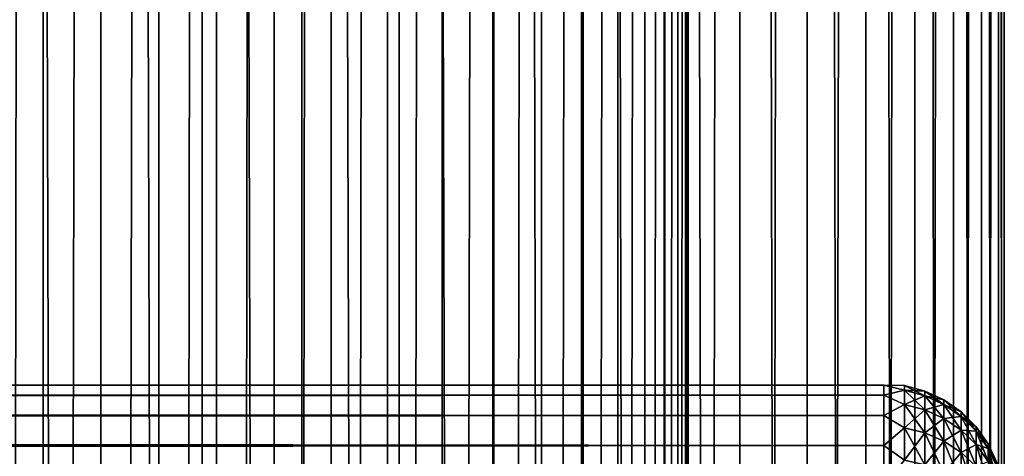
# Model space of a CAD drawing. Extents: x -265 to 265, y 0 to 607.
# Tile 167 of 256: x 248.65 to 265, y 311.3 to 318.54. Entities that reach past the tile are written whole.
import ezdxf

# ---------------------------------------------------------------- set-up
doc = ezdxf.new("R2010")
doc.units = 0
doc.header["$LTSCALE"] = 26.699852
for name, color, linetype in [('19', 7, 'CONTINUOUS'), ('23', 7, 'CONTINUOUS'), ('79', 7, 'CONTINUOUS'), ('80', 7, 'CONTINUOUS')]:
    doc.layers.add(name, color=color, linetype=linetype)

msp = doc.modelspace()

# ---------------------------------------------------------------- linework, layer by layer
at = {"layer": '19', "color": 7, "linetype": 'CONTINUOUS'}
for points in [[(-263, 312.479, 28.227), (-263, 312.31, 29.671), (263, 312.479, 28.227), (-263, 312.479, 28.227)], [(263, 312.479, 28.227), (-263, 312.31, 29.671), (263, 312.31, 29.671), (263, 312.479, 28.227)], [(-263, 312.479, 26.773), (-263, 312.479, 28.227), (263, 312.479, 26.773), (-263, 312.479, 26.773)], [(263, 312.479, 26.773), (-263, 312.479, 28.227), (263, 312.479, 28.227), (263, 312.479, 26.773)], [(-263, 312.31, 25.329), (-263, 312.479, 26.773), (263, 312.31, 25.329), (-263, 312.31, 25.329)], [(263, 312.31, 25.329), (-263, 312.479, 26.773), (263, 312.479, 26.773), (263, 312.31, 25.329)], [(-263, 312.31, 29.671), (-263, 311.975, 31.085), (263, 312.31, 29.671), (-263, 312.31, 29.671)], [(263, 312.31, 29.671), (-263, 311.975, 31.085), (263, 311.975, 31.085), (263, 312.31, 29.671)], [(-263, 311.975, 23.915), (-263, 312.31, 25.329), (263, 311.975, 23.915), (-263, 311.975, 23.915)], [(263, 311.975, 23.915), (-263, 312.31, 25.329), (263, 312.31, 25.329), (263, 311.975, 23.915)], [(-263, 311.975, 31.085), (-263, 311.478, 32.451), (263, 311.975, 31.085), (-263, 311.975, 31.085)], [(263, 311.975, 31.085), (-263, 311.478, 32.451), (263, 311.478, 32.451), (263, 311.975, 31.085)], [(-263, 311.478, 22.549), (-263, 311.975, 23.915), (263, 311.478, 22.549), (-263, 311.478, 22.549)], [(263, 311.478, 22.549), (-263, 311.975, 23.915), (263, 311.975, 23.915), (263, 311.478, 22.549)], [(-263, 311.478, 32.451), (-263, 310.825, 33.75), (263, 311.478, 32.451), (-263, 311.478, 32.451)], [(263, 311.478, 32.451), (-263, 310.825, 33.75), (263, 310.825, 33.75), (263, 311.478, 32.451)], [(-263, 310.825, 21.25), (-263, 311.478, 22.549), (263, 310.825, 21.25), (-263, 310.825, 21.25)], [(263, 310.825, 21.25), (-263, 311.478, 22.549), (263, 311.478, 22.549), (263, 310.825, 21.25)]]:
    msp.add_3dface(points, dxfattribs=at)
at = {"layer": '23', "color": 7, "linetype": 'CONTINUOUS'}
for points in [[(263, 312.31, 25.329), (263, 312.479, 26.773), (263.345, 312.392, 26.104), (263, 312.31, 25.329)], [(263, 312.479, 26.773), (263, 312.479, 28.227), (263.345, 312.47, 27.5), (263, 312.479, 26.773)], [(263, 312.479, 26.773), (263.345, 312.47, 27.5), (263.345, 312.392, 26.104), (263, 312.479, 26.773)], [(263, 312.479, 28.227), (263, 312.31, 29.671), (263.345, 312.392, 28.896), (263, 312.479, 28.227)], [(263, 312.479, 28.227), (263.345, 312.392, 28.896), (263.345, 312.47, 27.5), (263, 312.479, 28.227)], [(263.682, 312.38, 27.5), (263.682, 312.302, 26.114), (263.345, 312.47, 27.5), (263.682, 312.38, 27.5)], [(263.345, 312.392, 28.896), (263.682, 312.38, 27.5), (263.345, 312.47, 27.5), (263.345, 312.392, 28.896)], [(263.345, 312.47, 27.5), (263.682, 312.302, 26.114), (263.345, 312.392, 26.104), (263.345, 312.47, 27.5)], [(263, 312.31, 25.329), (263.345, 312.392, 26.104), (263.345, 312.157, 24.725), (263, 312.31, 25.329)], [(263, 312.31, 29.671), (263.345, 312.157, 30.275), (263.345, 312.392, 28.896), (263, 312.31, 29.671)], [(263, 311.975, 23.915), (263, 312.31, 25.329), (263.345, 312.157, 24.725), (263, 311.975, 23.915)], [(263, 312.31, 29.671), (263, 311.975, 31.085), (263.345, 312.157, 30.275), (263, 312.31, 29.671)], [(263.682, 312.302, 28.886), (263.682, 312.38, 27.5), (263.345, 312.392, 28.896), (263.682, 312.302, 28.886)], [(263.345, 312.157, 30.275), (263.682, 312.302, 28.886), (263.345, 312.392, 28.896), (263.345, 312.157, 30.275)], [(263.682, 312.302, 26.114), (263.682, 312.07, 24.745), (263.345, 312.392, 26.104), (263.682, 312.302, 26.114)], [(263.345, 312.392, 26.104), (263.682, 312.07, 24.745), (263.345, 312.157, 24.725), (263.345, 312.392, 26.104)], [(263.682, 312.07, 30.255), (263.682, 312.302, 28.886), (263.345, 312.157, 30.275), (263.682, 312.07, 30.255)], [(263.998, 312.233, 27.5), (263.998, 312.156, 26.13), (263.682, 312.38, 27.5), (263.998, 312.233, 27.5)], [(263.682, 312.302, 28.886), (263.998, 312.233, 27.5), (263.682, 312.38, 27.5), (263.682, 312.302, 28.886)], [(263.682, 312.38, 27.5), (263.998, 312.156, 26.13), (263.682, 312.302, 26.114), (263.682, 312.38, 27.5)], [(263.998, 312.156, 28.87), (263.998, 312.233, 27.5), (263.682, 312.302, 28.886), (263.998, 312.156, 28.87)], [(263.682, 312.07, 30.255), (263.998, 312.156, 28.87), (263.682, 312.302, 28.886), (263.682, 312.07, 30.255)], [(263.998, 312.156, 26.13), (263.998, 311.926, 24.778), (263.682, 312.302, 26.114), (263.998, 312.156, 26.13)], [(263.682, 312.302, 26.114), (263.998, 311.926, 24.778), (263.682, 312.07, 24.745), (263.682, 312.302, 26.114)], [(263, 311.975, 23.915), (263.345, 312.157, 24.725), (263.345, 311.77, 23.381), (263, 311.975, 23.915)], [(263, 311.975, 31.085), (263.345, 311.77, 31.619), (263.345, 312.157, 30.275), (263, 311.975, 31.085)], [(263.345, 311.77, 31.619), (263.682, 312.07, 30.255), (263.345, 312.157, 30.275), (263.345, 311.77, 31.619)], [(263.682, 312.07, 24.745), (263.682, 311.685, 23.411), (263.345, 312.157, 24.725), (263.682, 312.07, 24.745)], [(263.345, 312.157, 24.725), (263.682, 311.685, 23.411), (263.345, 311.77, 23.381), (263.345, 312.157, 24.725)], [(263.998, 311.926, 30.222), (263.998, 312.156, 28.87), (263.682, 312.07, 30.255), (263.998, 311.926, 30.222)], [(264.285, 312.033, 27.5), (264.285, 311.957, 26.153), (263.998, 312.233, 27.5), (264.285, 312.033, 27.5)], [(263.998, 312.156, 28.87), (264.285, 312.033, 27.5), (263.998, 312.233, 27.5), (263.998, 312.156, 28.87)], [(263.998, 312.233, 27.5), (264.285, 311.957, 26.153), (263.998, 312.156, 26.13), (263.998, 312.233, 27.5)], [(264.285, 311.957, 28.847), (264.285, 312.033, 27.5), (263.998, 312.156, 28.87), (264.285, 311.957, 28.847)], [(263.998, 311.926, 30.222), (264.285, 311.957, 28.847), (263.998, 312.156, 28.87), (263.998, 311.926, 30.222)], [(264.285, 311.957, 26.153), (264.285, 311.731, 24.822), (263.998, 312.156, 26.13), (264.285, 311.957, 26.153)], [(263.998, 312.156, 26.13), (264.285, 311.731, 24.822), (263.998, 311.926, 24.778), (263.998, 312.156, 26.13)], [(263, 311.478, 22.549), (263, 311.975, 23.915), (263.345, 311.77, 23.381), (263, 311.478, 22.549)], [(263, 311.975, 31.085), (263, 311.478, 32.451), (263.345, 311.77, 31.619), (263, 311.975, 31.085)], [(263.682, 311.685, 31.589), (263.682, 312.07, 30.255), (263.345, 311.77, 31.619), (263.682, 311.685, 31.589)], [(263.682, 311.685, 31.589), (263.998, 311.926, 30.222), (263.682, 312.07, 30.255), (263.682, 311.685, 31.589)], [(263.998, 311.926, 24.778), (263.998, 311.546, 23.46), (263.682, 312.07, 24.745), (263.998, 311.926, 24.778)], [(263.682, 312.07, 24.745), (263.998, 311.546, 23.46), (263.682, 311.685, 23.411), (263.682, 312.07, 24.745)], [(263.998, 311.546, 31.54), (263.998, 311.926, 30.222), (263.682, 311.685, 31.589), (263.998, 311.546, 31.54)], [(264.285, 311.731, 30.178), (264.285, 311.957, 28.847), (263.998, 311.926, 30.222), (264.285, 311.731, 30.178)], [(263.998, 311.546, 31.54), (264.285, 311.731, 30.178), (263.998, 311.926, 30.222), (263.998, 311.546, 31.54)], [(264.285, 311.731, 24.822), (264.285, 311.358, 23.526), (263.998, 311.926, 24.778), (264.285, 311.731, 24.822)], [(263.998, 311.926, 24.778), (264.285, 311.358, 23.526), (263.998, 311.546, 23.46), (263.998, 311.926, 24.778)], [(264.531, 311.786, 27.5), (264.531, 311.712, 26.18), (264.285, 312.033, 27.5), (264.531, 311.786, 27.5)], [(264.285, 311.957, 28.847), (264.531, 311.786, 27.5), (264.285, 312.033, 27.5), (264.285, 311.957, 28.847)], [(264.285, 312.033, 27.5), (264.531, 311.712, 26.18), (264.285, 311.957, 26.153), (264.285, 312.033, 27.5)], [(264.531, 311.712, 28.82), (264.531, 311.786, 27.5), (264.285, 311.957, 28.847), (264.531, 311.712, 28.82)], [(264.285, 311.731, 30.178), (264.531, 311.712, 28.82), (264.285, 311.957, 28.847), (264.285, 311.731, 30.178)], [(264.531, 311.712, 26.18), (264.531, 311.491, 24.877), (264.285, 311.957, 26.153), (264.531, 311.712, 26.18)], [(264.285, 311.957, 26.153), (264.531, 311.491, 24.877), (264.285, 311.731, 24.822), (264.285, 311.957, 26.153)], [(263, 311.478, 22.549), (263.345, 311.77, 23.381), (263.345, 311.235, 22.089), (263, 311.478, 22.549)], [(263, 311.478, 32.451), (263.345, 311.235, 32.911), (263.345, 311.77, 31.619), (263, 311.478, 32.451)], [(263.345, 311.235, 32.911), (263.682, 311.685, 31.589), (263.345, 311.77, 31.619), (263.345, 311.235, 32.911)], [(263.682, 311.685, 23.411), (263.682, 311.154, 22.128), (263.345, 311.77, 23.381), (263.682, 311.685, 23.411)], [(263.345, 311.77, 23.381), (263.682, 311.154, 22.128), (263.345, 311.235, 22.089), (263.345, 311.77, 23.381)], [(264.732, 311.501, 27.5), (264.732, 311.428, 26.212), (264.531, 311.786, 27.5), (264.732, 311.501, 27.5)], [(264.531, 311.712, 28.82), (264.732, 311.501, 27.5), (264.531, 311.786, 27.5), (264.531, 311.712, 28.82)], [(264.531, 311.786, 27.5), (264.732, 311.428, 26.212), (264.531, 311.712, 26.18), (264.531, 311.786, 27.5)], [(263.682, 311.154, 32.872), (263.682, 311.685, 31.589), (263.345, 311.235, 32.911), (263.682, 311.154, 32.872)], [(263.682, 311.154, 32.872), (263.998, 311.546, 31.54), (263.682, 311.685, 31.589), (263.682, 311.154, 32.872)], [(263.998, 311.546, 23.46), (263.998, 311.021, 22.192), (263.682, 311.685, 23.411), (263.998, 311.546, 23.46)], [(263.682, 311.685, 23.411), (263.998, 311.021, 22.192), (263.682, 311.154, 22.128), (263.682, 311.685, 23.411)], [(264.285, 311.358, 31.474), (264.285, 311.731, 30.178), (263.998, 311.546, 31.54), (264.285, 311.358, 31.474)], [(264.531, 311.491, 30.123), (264.531, 311.712, 28.82), (264.285, 311.731, 30.178), (264.531, 311.491, 30.123)], [(264.285, 311.358, 31.474), (264.531, 311.491, 30.123), (264.285, 311.731, 30.178), (264.285, 311.358, 31.474)], [(264.531, 311.491, 24.877), (264.531, 311.125, 23.607), (264.285, 311.731, 24.822), (264.531, 311.491, 24.877)], [(264.285, 311.731, 24.822), (264.531, 311.125, 23.607), (264.285, 311.358, 23.526), (264.285, 311.731, 24.822)], [(264.732, 311.428, 28.788), (264.732, 311.501, 27.5), (264.531, 311.712, 28.82), (264.732, 311.428, 28.788)], [(264.531, 311.491, 30.123), (264.732, 311.428, 28.788), (264.531, 311.712, 28.82), (264.531, 311.491, 30.123)], [(264.732, 311.428, 26.212), (264.732, 311.212, 24.941), (264.531, 311.712, 26.18), (264.732, 311.428, 26.212)], [(264.531, 311.712, 26.18), (264.732, 311.212, 24.941), (264.531, 311.491, 24.877), (264.531, 311.712, 26.18)], [(263, 310.825, 21.25), (263, 311.478, 22.549), (263.345, 311.235, 22.089), (263, 310.825, 21.25)], [(263, 311.478, 32.451), (263, 310.825, 33.75), (263.345, 311.235, 32.911), (263, 311.478, 32.451)], [(263.998, 311.021, 32.808), (263.998, 311.546, 31.54), (263.682, 311.154, 32.872), (263.998, 311.021, 32.808)], [(263.998, 311.021, 32.808), (264.285, 311.358, 31.474), (263.998, 311.546, 31.54), (263.998, 311.021, 32.808)], [(264.285, 311.358, 23.526), (264.285, 310.841, 22.279), (263.998, 311.546, 23.46), (264.285, 311.358, 23.526)], [(263.998, 311.546, 23.46), (264.285, 310.841, 22.279), (263.998, 311.021, 22.192), (263.998, 311.546, 23.46)], [(264.531, 311.125, 31.393), (264.531, 311.491, 30.123), (264.285, 311.358, 31.474), (264.531, 311.125, 31.393)], [(264.732, 311.212, 30.059), (264.732, 311.428, 28.788), (264.531, 311.491, 30.123), (264.732, 311.212, 30.059)], [(264.531, 311.125, 31.393), (264.732, 311.212, 30.059), (264.531, 311.491, 30.123), (264.531, 311.125, 31.393)], [(264.732, 311.212, 24.941), (264.732, 310.855, 23.702), (264.531, 311.491, 24.877), (264.732, 311.212, 24.941)], [(264.531, 311.491, 24.877), (264.732, 310.855, 23.702), (264.531, 311.125, 23.607), (264.531, 311.491, 24.877)], [(264.879, 311.184, 27.5), (264.879, 311.114, 26.248), (264.732, 311.501, 27.5), (264.879, 311.184, 27.5)], [(264.732, 311.428, 28.788), (264.879, 311.184, 27.5), (264.732, 311.501, 27.5), (264.732, 311.428, 28.788)], [(264.732, 311.501, 27.5), (264.879, 311.114, 26.248), (264.732, 311.428, 26.212), (264.732, 311.501, 27.5)], [(264.285, 310.841, 32.721), (264.285, 311.358, 31.474), (263.998, 311.021, 32.808), (264.285, 310.841, 32.721)], [(264.285, 310.841, 32.721), (264.531, 311.125, 31.393), (264.285, 311.358, 31.474), (264.285, 310.841, 32.721)], [(264.531, 311.125, 23.607), (264.531, 310.619, 22.386), (264.285, 311.358, 23.526), (264.531, 311.125, 23.607)], [(264.285, 311.358, 23.526), (264.531, 310.619, 22.386), (264.285, 310.841, 22.279), (264.285, 311.358, 23.526)], [(264.879, 311.114, 28.752), (264.879, 311.184, 27.5), (264.732, 311.428, 28.788), (264.879, 311.114, 28.752)], [(264.732, 311.212, 30.059), (264.879, 311.114, 28.752), (264.732, 311.428, 28.788), (264.732, 311.212, 30.059)], [(264.879, 311.114, 26.248), (264.879, 310.904, 25.011), (264.732, 311.428, 26.212), (264.879, 311.114, 26.248)], [(264.732, 311.428, 26.212), (264.879, 310.904, 25.011), (264.732, 311.212, 24.941), (264.732, 311.428, 26.212)]]:
    msp.add_3dface(points, dxfattribs=at)
at = {"layer": '79', "color": 7, "linetype": 'CONTINUOUS'}
for points in [[(248.321, 1, 14.906), (250, 1, 15), (248.321, 599, 14.906), (248.321, 1, 14.906)], [(248.321, 599, 14.906), (250, 1, 15), (250, 599, 15), (248.321, 599, 14.906)], [(250, 1, 15), (251.679, 1, 14.906), (250, 599, 15), (250, 1, 15)], [(250, 599, 15), (251.679, 1, 14.906), (251.679, 599, 14.906), (250, 599, 15)], [(251.679, 1, 14.906), (253.338, 1, 14.624), (251.679, 599, 14.906), (251.679, 1, 14.906)], [(251.679, 599, 14.906), (253.338, 1, 14.624), (253.338, 599, 14.624), (251.679, 599, 14.906)], [(253.338, 1, 14.624), (254.954, 1, 14.158), (253.338, 599, 14.624), (253.338, 1, 14.624)], [(253.338, 599, 14.624), (254.954, 1, 14.158), (254.954, 599, 14.158), (253.338, 599, 14.624)], [(254.954, 1, 14.158), (256.508, 1, 13.515), (254.954, 599, 14.158), (254.954, 1, 14.158)], [(254.954, 599, 14.158), (256.508, 1, 13.515), (256.508, 599, 13.515), (254.954, 599, 14.158)], [(256.508, 1, 13.515), (257.98, 1, 12.701), (256.508, 599, 13.515), (256.508, 1, 13.515)], [(256.508, 599, 13.515), (257.98, 1, 12.701), (257.98, 599, 12.701), (256.508, 599, 13.515)], [(257.98, 1, 12.701), (259.352, 1, 11.727), (257.98, 599, 12.701), (257.98, 1, 12.701)], [(257.98, 599, 12.701), (259.352, 1, 11.727), (259.352, 599, 11.727), (257.98, 599, 12.701)], [(259.352, 1, 11.727), (260.607, 1, 10.607), (259.352, 599, 11.727), (259.352, 1, 11.727)], [(259.352, 599, 11.727), (260.607, 1, 10.607), (260.607, 599, 10.607), (259.352, 599, 11.727)], [(260.607, 1, 10.607), (261.727, 1, 9.352), (260.607, 599, 10.607), (260.607, 1, 10.607)], [(260.607, 599, 10.607), (261.727, 1, 9.352), (261.727, 599, 9.352), (260.607, 599, 10.607)], [(261.727, 1, 9.352), (262.701, 1, 7.98), (261.727, 599, 9.352), (261.727, 1, 9.352)], [(261.727, 599, 9.352), (262.701, 1, 7.98), (262.701, 599, 7.98), (261.727, 599, 9.352)], [(262.701, 1, 7.98), (263.515, 1, 6.508), (262.701, 599, 7.98), (262.701, 1, 7.98)], [(262.701, 599, 7.98), (263.515, 1, 6.508), (263.515, 599, 6.508), (262.701, 599, 7.98)], [(263.515, 1, 6.508), (264.158, 1, 4.954), (263.515, 599, 6.508), (263.515, 1, 6.508)], [(263.515, 599, 6.508), (264.158, 1, 4.954), (264.158, 599, 4.954), (263.515, 599, 6.508)], [(264.158, 1, 4.954), (264.624, 1, 3.338), (264.158, 599, 4.954), (264.158, 1, 4.954)], [(264.158, 599, 4.954), (264.624, 1, 3.338), (264.624, 599, 3.338), (264.158, 599, 4.954)], [(264.624, 1, 3.338), (264.906, 1, 1.679), (264.624, 599, 3.338), (264.624, 1, 3.338)], [(264.624, 599, 3.338), (264.906, 1, 1.679), (264.906, 599, 1.679), (264.624, 599, 3.338)], [(264.906, 1, 1.679), (265, 1), (264.906, 599, 1.679), (264.906, 1, 1.679)], [(264.906, 599, 1.679), (265, 1), (265, 599), (264.906, 599, 1.679)]]:
    msp.add_3dface(points, dxfattribs=at)
at = {"layer": '80', "color": 7, "linetype": 'CONTINUOUS'}
for points in [[(260.607, 599, -10.607), (260.607, 1, -10.607), (259.75, 20, -11.399), (260.607, 599, -10.607)], [(259.75, 580, -11.399), (260.607, 599, -10.607), (259.75, 20, -11.399), (259.75, 580, -11.399)], [(261.727, 1, -9.352), (260.607, 1, -10.607), (261.727, 599, -9.352), (261.727, 1, -9.352)], [(261.727, 599, -9.352), (260.607, 1, -10.607), (260.607, 599, -10.607), (261.727, 599, -9.352)], [(262.701, 1, -7.98), (261.727, 1, -9.352), (262.701, 599, -7.98), (262.701, 1, -7.98)], [(262.701, 599, -7.98), (261.727, 1, -9.352), (261.727, 599, -9.352), (262.701, 599, -7.98)], [(263.515, 1, -6.508), (262.701, 1, -7.98), (263.515, 599, -6.508), (263.515, 1, -6.508)], [(263.515, 599, -6.508), (262.701, 1, -7.98), (262.701, 599, -7.98), (263.515, 599, -6.508)], [(264.158, 1, -4.954), (263.515, 1, -6.508), (264.158, 599, -4.954), (264.158, 1, -4.954)], [(264.158, 599, -4.954), (263.515, 1, -6.508), (263.515, 599, -6.508), (264.158, 599, -4.954)], [(264.624, 1, -3.338), (264.158, 1, -4.954), (264.624, 599, -3.338), (264.624, 1, -3.338)], [(264.624, 599, -3.338), (264.158, 1, -4.954), (264.158, 599, -4.954), (264.624, 599, -3.338)], [(264.906, 1, -1.679), (264.624, 1, -3.338), (264.906, 599, -1.679), (264.906, 1, -1.679)], [(264.906, 599, -1.679), (264.624, 1, -3.338), (264.624, 599, -3.338), (264.906, 599, -1.679)], [(265, 599), (265, 1), (264.906, 1, -1.679), (265, 599)], [(265, 599), (264.906, 1, -1.679), (264.906, 599, -1.679), (265, 599)], [(259.709, 579.105, -11.434), (259.75, 580, -11.399), (259.709, 20.895, -11.434), (259.709, 579.105, -11.434)], [(259.709, 20.895, -11.434), (259.75, 580, -11.399), (259.75, 20, -11.399), (259.709, 20.895, -11.434)], [(259.582, 578.199, -11.54), (259.709, 579.105, -11.434), (259.582, 21.801, -11.54), (259.582, 578.199, -11.54)], [(259.582, 21.801, -11.54), (259.709, 579.105, -11.434), (259.709, 20.895, -11.434), (259.582, 21.801, -11.54)], [(259.362, 577.275, -11.72), (259.582, 578.199, -11.54), (259.362, 22.725, -11.72), (259.362, 577.275, -11.72)], [(259.362, 22.725, -11.72), (259.582, 578.199, -11.54), (259.582, 21.801, -11.54), (259.362, 22.725, -11.72)], [(259.033, 576.331, -11.975), (259.362, 577.275, -11.72), (259.033, 23.669, -11.975), (259.033, 576.331, -11.975)], [(259.033, 23.669, -11.975), (259.362, 577.275, -11.72), (259.362, 22.725, -11.72), (259.033, 23.669, -11.975)], [(258.585, 575.378, -12.3), (259.033, 576.331, -11.975), (258.585, 24.622, -12.3), (258.585, 575.378, -12.3)], [(258.585, 24.622, -12.3), (259.033, 576.331, -11.975), (259.033, 23.669, -11.975), (258.585, 24.622, -12.3)], [(258.01, 574.441, -12.682), (258.585, 575.378, -12.3), (258.01, 25.559, -12.682), (258.01, 574.441, -12.682)], [(258.01, 25.559, -12.682), (258.585, 575.378, -12.3), (258.585, 24.622, -12.3), (258.01, 25.559, -12.682)], [(257.316, 573.555, -13.095), (258.01, 574.441, -12.682), (257.316, 26.445, -13.095), (257.316, 573.555, -13.095)], [(257.316, 26.445, -13.095), (258.01, 574.441, -12.682), (258.01, 25.559, -12.682), (257.316, 26.445, -13.095)], [(256.525, 572.755, -13.506), (257.316, 573.555, -13.095), (256.525, 27.245, -13.506), (256.525, 572.755, -13.506)], [(256.525, 27.245, -13.506), (257.316, 573.555, -13.095), (257.316, 26.445, -13.095), (256.525, 27.245, -13.506)], [(255.664, 572.064, -13.89), (256.525, 572.755, -13.506), (255.664, 27.936, -13.89), (255.664, 572.064, -13.89)], [(255.664, 27.936, -13.89), (256.525, 572.755, -13.506), (256.525, 27.245, -13.506), (255.664, 27.936, -13.89)], [(254.757, 571.489, -14.226), (255.664, 572.064, -13.89), (254.758, 28.51, -14.226), (254.757, 571.489, -14.226)], [(254.758, 28.51, -14.226), (255.664, 572.064, -13.89), (255.664, 27.936, -13.89), (254.758, 28.51, -14.226)], [(253.824, 571.031, -14.504), (254.757, 571.489, -14.226), (253.824, 28.969, -14.504), (253.824, 571.031, -14.504)], [(253.824, 28.969, -14.504), (254.757, 571.489, -14.226), (254.758, 28.51, -14.226), (253.824, 28.969, -14.504)], [(252.875, 570.684, -14.722), (253.824, 571.031, -14.504), (252.875, 29.316, -14.722), (252.875, 570.684, -14.722)], [(252.875, 29.316, -14.722), (253.824, 571.031, -14.504), (253.824, 28.969, -14.504), (252.875, 29.316, -14.722)], [(251.919, 570.441, -14.877), (252.875, 570.684, -14.722), (251.919, 29.559, -14.877), (251.919, 570.441, -14.877)], [(251.919, 29.559, -14.877), (252.875, 570.684, -14.722), (252.875, 29.316, -14.722), (251.919, 29.559, -14.877)], [(248.081, 570.441, -14.877), (249.04, 570.297, -14.969), (248.081, 29.559, -14.877), (248.081, 570.441, -14.877)], [(250.96, 570.297, -14.969), (251.919, 570.441, -14.877), (250.96, 29.703, -14.969), (250.96, 570.297, -14.969)], [(250.96, 29.703, -14.969), (251.919, 570.441, -14.877), (251.919, 29.559, -14.877), (250.96, 29.703, -14.969)], [(248.081, 29.559, -14.877), (249.04, 570.297, -14.969), (249.04, 29.703, -14.969), (248.081, 29.559, -14.877)], [(249.04, 570.297, -14.969), (250, 570.25, -15), (249.04, 29.703, -14.969), (249.04, 570.297, -14.969)], [(249.04, 29.703, -14.969), (250, 570.25, -15), (250, 29.75, -15), (249.04, 29.703, -14.969)], [(250, 570.25, -15), (250.96, 570.297, -14.969), (250, 29.75, -15), (250, 570.25, -15)], [(250, 29.75, -15), (250.96, 570.297, -14.969), (250.96, 29.703, -14.969), (250, 29.75, -15)]]:
    msp.add_3dface(points, dxfattribs=at)

doc.saveas('drawing.dxf')
